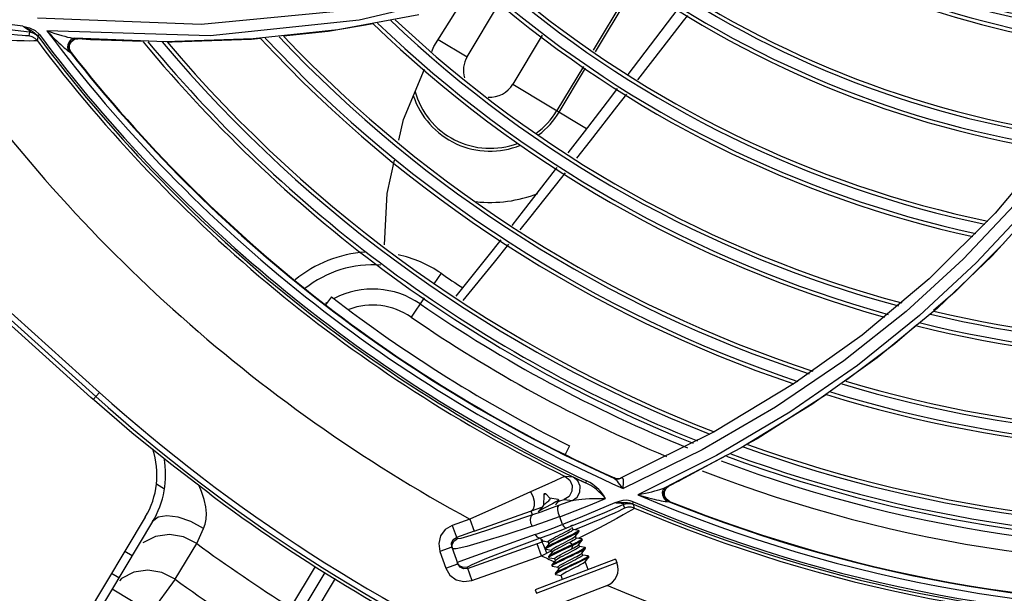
# Model space of a CAD drawing. Extents: x 40.7 to 137.4, y -250.8 to -221.5.
# Tile 183 of 256: x 71.3712 to 71.5038, y -247.38 to -247.3026. Entities that reach past the tile are written whole.
import ezdxf

# ---------------------------------------------------------------- set-up
doc = ezdxf.new("R2010")
doc.units = 0
doc.header["$MEASUREMENT"] = 0
doc.layers.get('0').update_dxf_attribs({"linetype": 'CONTINUOUS'})

msp = doc.modelspace()

# ---------------------------------------------------------------- linework, layer by layer
at = {"color": 155}
for p, q in [((71.45407791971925, -247.2973112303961), (71.44840317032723, -247.3067555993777)), ((71.44871230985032, -247.3069846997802), (71.45439620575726, -247.2975251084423)), ((71.43145359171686, -247.3076357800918), (71.43581393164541, -247.300378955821)), ((71.45981960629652, -247.3011694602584), (71.4530930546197, -247.3100089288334)), ((71.42494460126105, -247.3019578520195), (71.41403152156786, -247.303985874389)), ((71.36979213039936, -247.3039689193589), (71.37250417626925, -247.3042754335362)), ((71.3716263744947, -247.3035004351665), (71.37249762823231, -247.3037143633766)), ((71.37250602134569, -247.3042755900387), (71.37239691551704, -247.3048065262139)), ((71.39681376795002, -247.304791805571), (71.37485677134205, -247.3041366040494)), ((71.3735707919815, -247.3054783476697), (71.37368039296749, -247.3049491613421)), ((71.3738388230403, -247.3046513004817), (71.37360227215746, -247.3048281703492)), ((71.37792218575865, -247.3054962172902), (71.37809196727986, -247.305310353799)), ((71.37805492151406, -247.3055703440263), (71.37848682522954, -247.3052620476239)), ((71.37814361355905, -247.3055775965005), (71.37857450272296, -247.3052693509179)), ((71.37828092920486, -247.3051070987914), (71.37856020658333, -247.3051445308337)), ((71.37848682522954, -247.3052620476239), (71.37901246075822, -247.3051785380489)), ((71.39079209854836, -247.3056334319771), (71.37856016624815, -247.3051440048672)), ((71.37856022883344, -247.3051444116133), (71.37881071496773, -247.3051635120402)), ((71.37857450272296, -247.3052693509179), (71.379015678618, -247.3051987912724)), ((71.37881071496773, -247.3051635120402), (71.3795883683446, -247.3052202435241)), ((71.3795883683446, -247.3052202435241), (71.38014560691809, -247.3052587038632)), ((71.38014560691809, -247.3052587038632), (71.38071522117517, -247.3052961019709)), ((71.38071520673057, -247.3052960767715), (71.38779184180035, -247.3055133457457)), ((71.39103598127, -247.3056129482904), (71.39172094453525, -247.3056339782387)), ((71.42756001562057, -247.3052962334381), (71.43145361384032, -247.3076357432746)), ((71.44156157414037, -247.3047332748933), (71.43759890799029, -247.3113282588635)), ((71.37774469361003, -247.306868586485), (71.37766245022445, -247.3063982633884)), ((71.3777445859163, -247.3068685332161), (71.37801392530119, -247.3070505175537)), ((71.37801383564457, -247.3070504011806), (71.3777905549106, -247.306567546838)), ((71.37810348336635, -247.3070574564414), (71.37787965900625, -247.3065735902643)), ((71.37801383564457, -247.3070504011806), (71.37810342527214, -247.3070573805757)), ((71.4578045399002, -247.3063441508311), (71.45439537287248, -247.310744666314)), ((71.4470980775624, -247.3089276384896), (71.44351849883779, -247.3148850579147)), ((71.4438467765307, -247.3150823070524), (71.44740511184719, -247.3091602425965)), ((71.43759893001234, -247.3113282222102), (71.44753643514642, -247.3172992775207)), ((71.51007496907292, -247.3197061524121), (71.5025395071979, -247.3287133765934)), ((71.50691344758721, -247.3279914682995), (71.50001686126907, -247.3354096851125)), ((71.5025395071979, -247.3287133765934), (71.49369061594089, -247.3375504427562)), ((71.50001686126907, -247.3354096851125), (71.49238651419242, -247.3425074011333)), ((71.42794818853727, -247.3368208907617), (71.42696792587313, -247.3382425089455)), ((71.49369061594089, -247.3375504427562), (71.48466343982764, -247.3451353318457)), ((71.41318661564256, -247.3399981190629), (71.4123736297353, -247.3410594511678)), ((71.42566105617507, -247.3401383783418), (71.42388435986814, -247.3427143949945)), ((71.49477211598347, -247.3415050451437), (71.48668135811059, -247.348203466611)), ((71.49238651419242, -247.3425074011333), (71.48401428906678, -247.34923730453)), ((71.48466343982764, -247.3451353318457), (71.47549605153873, -247.351687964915)), ((71.48668135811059, -247.348203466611), (71.47787211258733, -247.3545065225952)), ((71.47549605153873, -247.351687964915), (71.4646968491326, -247.3582039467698)), ((71.47787211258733, -247.3545065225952), (71.46835522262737, -247.3603543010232)), ((71.4646968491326, -247.3582039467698), (71.45210576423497, -247.3644409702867)), ((71.44522847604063, -247.3600562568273), (71.44462900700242, -247.3612512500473)), ((71.46308476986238, -247.3606127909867), (71.45247800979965, -247.3658189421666)), ((71.46503181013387, -247.3613778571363), (71.45444366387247, -247.3666719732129)), ((71.46835522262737, -247.3603543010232), (71.45815126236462, -247.3656847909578)), ((71.46632145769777, -247.3613739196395), (71.46009276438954, -247.364739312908)), ((71.44572744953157, -247.3643049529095), (71.44464955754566, -247.3641978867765)), ((71.44631525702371, -247.3645607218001), (71.44737813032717, -247.3650469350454)), ((71.44750403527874, -247.3647797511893), (71.44737813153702, -247.3650469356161)), ((71.45128377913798, -247.3644048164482), (71.4512083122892, -247.3644380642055)), ((71.45181031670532, -247.3645250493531), (71.45210583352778, -247.3644409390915)), ((71.45188594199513, -247.3644915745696), (71.45210259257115, -247.3644298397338)), ((71.45193550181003, -247.3645352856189), (71.45225217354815, -247.3644063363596)), ((71.4585593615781, -247.3654889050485), (71.45907896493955, -247.3652370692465)), ((71.45907896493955, -247.3652370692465), (71.45958077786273, -247.3649917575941)), ((71.45958077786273, -247.3649917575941), (71.4600927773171, -247.364739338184)), ((71.44175658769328, -247.3666659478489), (71.44171735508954, -247.3680948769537)), ((71.44204295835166, -247.3665564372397), (71.44175658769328, -247.3666659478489)), ((71.44191069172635, -247.3665263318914), (71.441835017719, -247.3665552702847)), ((71.44204295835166, -247.3665564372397), (71.44264132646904, -247.3671885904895)), ((71.45792601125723, -247.3663069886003), (71.45814590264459, -247.3658240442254)), ((71.45794381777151, -247.3668357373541), (71.45792601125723, -247.3663069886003)), ((71.45800647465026, -247.3662687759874), (71.45822610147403, -247.3657857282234)), ((71.4581137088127, -247.3657085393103), (71.45814452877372, -247.3656885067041)), ((71.45815053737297, -247.365685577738), (71.45814452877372, -247.3656885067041)), ((71.45814590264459, -247.3658240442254), (71.4585593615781, -247.3654889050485)), ((71.45815082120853, -247.3656853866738), (71.45855936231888, -247.3654889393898)), ((71.45822610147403, -247.3657857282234), (71.45857224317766, -247.3655048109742)), ((71.44263736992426, -247.3671624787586), (71.44259169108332, -247.3671211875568)), ((71.44260134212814, -247.3671463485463), (71.44259170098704, -247.3671211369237)), ((71.44369199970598, -247.3673051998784), (71.44259170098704, -247.3671211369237)), ((71.44264241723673, -247.3671730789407), (71.44263736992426, -247.3671624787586)), ((71.44264132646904, -247.3671885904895), (71.44264351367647, -247.3671920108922)), ((71.44264510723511, -247.3672195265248), (71.44264241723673, -247.3671730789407)), ((71.44378768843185, -247.3674475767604), (71.44374408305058, -247.3673335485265)), ((71.44451680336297, -247.3673258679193), (71.44561145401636, -247.3674335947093)), ((71.44996952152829, -247.3690515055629), (71.4524714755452, -247.367960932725)), ((71.45190411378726, -247.367553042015), (71.45134445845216, -247.3677411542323)), ((71.45247314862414, -247.3679601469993), (71.45264412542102, -247.3684745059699)), ((71.45381519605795, -247.3676192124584), (71.45369876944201, -247.3678905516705)), ((71.45399664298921, -247.3684693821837), (71.45382696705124, -247.3679562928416)), ((71.45792248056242, -247.3670725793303), (71.45787295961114, -247.3669607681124)), ((71.45797935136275, -247.3671752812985), (71.45792248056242, -247.3670725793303)), ((71.45809120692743, -247.367561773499), (71.45830634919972, -247.3675864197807)), ((71.45815318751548, -247.3674322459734), (71.45830636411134, -247.3675863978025)), ((71.45871162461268, -247.3675705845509), (71.45827655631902, -247.3672642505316)), ((71.45830634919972, -247.3675864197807), (71.45863059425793, -247.3676093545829)), ((71.45863045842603, -247.3676092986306), (71.45871153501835, -247.3675705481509)), ((71.44024202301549, -247.3693919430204), (71.44005316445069, -247.3688628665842)), ((71.4317977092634, -247.3699551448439), (71.42942836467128, -247.3708008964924)), ((71.431797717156, -247.3699551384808), (71.43237221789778, -247.3715645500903)), ((71.44427929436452, -247.3706964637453), (71.4439197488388, -247.3696269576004)), ((71.44664899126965, -247.369746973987), (71.44427929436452, -247.3706964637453)), ((71.42942848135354, -247.3708008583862), (71.43007802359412, -247.3726205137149)), ((71.43237221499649, -247.3715645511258), (71.43000297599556, -247.3724102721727)), ((71.44570067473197, -247.3713809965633), (71.4455889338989, -247.3710887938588)), ((71.44644696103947, -247.3714888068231), (71.44570314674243, -247.3713661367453)), ((71.44693434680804, -247.370985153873), (71.44589147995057, -247.3713974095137)), ((71.4460093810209, -247.372272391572), (71.44650841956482, -247.3716510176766)), ((71.44774921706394, -247.3718772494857), (71.44639528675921, -247.3725488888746)), ((71.44644705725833, -247.3714888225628), (71.44647659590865, -247.3715048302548)), ((71.4465200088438, -247.3716188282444), (71.44647640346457, -247.3715048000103)), ((71.4465200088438, -247.3716188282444), (71.44650841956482, -247.3716510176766)), ((71.42956125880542, -247.372715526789), (71.43000297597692, -247.372410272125)), ((71.43150393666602, -247.3766151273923), (71.4415413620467, -247.3730319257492)), ((71.44144637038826, -247.3748805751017), (71.44087187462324, -247.373271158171)), ((71.4415413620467, -247.3730319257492), (71.4413431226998, -247.3724765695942)), ((71.4415493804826, -247.3727081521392), (71.44153795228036, -247.3727399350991)), ((71.44153812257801, -247.3727397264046), (71.44158172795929, -247.3728537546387)), ((71.44186876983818, -247.3729121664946), (71.44154130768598, -247.3730317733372)), ((71.44161184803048, -247.3728700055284), (71.44235516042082, -247.3729926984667)), ((71.4424845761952, -247.3732271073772), (71.4419853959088, -247.3738484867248)), ((71.44246311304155, -247.3732538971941), (71.44235760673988, -247.3729779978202)), ((71.44493453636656, -247.3723561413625), (71.44370646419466, -247.3729387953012)), ((71.44497852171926, -247.3724697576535), (71.4437581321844, -247.373048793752)), ((71.4449274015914, -247.373258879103), (71.44403531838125, -247.3737136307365)), ((71.44521125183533, -247.3731123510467), (71.4449274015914, -247.373258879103)), ((71.44561706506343, -247.3733780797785), (71.44521128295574, -247.3731124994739)), ((71.44561706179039, -247.3733780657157), (71.4452239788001, -247.3735661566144)), ((71.44566045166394, -247.3734919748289), (71.44561684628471, -247.3733779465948)), ((71.4461367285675, -247.3725212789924), (71.44603115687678, -247.3722452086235)), ((71.4468830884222, -247.3726291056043), (71.44613919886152, -247.3725064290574)), ((71.4464454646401, -247.37341263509), (71.44694451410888, -247.3727912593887)), ((71.44657278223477, -247.373661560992), (71.44646721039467, -247.3733854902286)), ((71.44688309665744, -247.3726291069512), (71.44691272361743, -247.3726451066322)), ((71.44695609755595, -247.3727590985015), (71.44691249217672, -247.3726450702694)), ((71.42937476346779, -247.3737370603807), (71.4277651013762, -247.3743116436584)), ((71.42776514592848, -247.3743117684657), (71.42856785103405, -247.376560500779)), ((71.4293747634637, -247.3737370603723), (71.43017755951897, -247.375986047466)), ((71.42998233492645, -247.3739503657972), (71.4294495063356, -247.373946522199)), ((71.44144637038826, -247.3748805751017), (71.4421555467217, -247.3745578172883)), ((71.44215554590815, -247.3745578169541), (71.44194188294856, -247.3739766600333)), ((71.44197414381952, -247.3738800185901), (71.4420177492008, -247.3739940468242)), ((71.44204784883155, -247.3740102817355), (71.44279121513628, -247.3741329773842)), ((71.44282883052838, -247.3742454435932), (71.4421555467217, -247.3745578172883)), ((71.44292105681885, -247.3743668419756), (71.44242197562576, -247.3749882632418)), ((71.44289916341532, -247.3743941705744), (71.44279366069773, -247.3741182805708)), ((71.4452239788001, -247.3735661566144), (71.4439957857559, -247.3741488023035)), ((71.44526675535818, -247.3736805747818), (71.44403753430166, -247.3742637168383)), ((71.44436029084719, -247.3745613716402), (71.4452519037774, -247.3741068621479)), ((71.4452519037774, -247.3741068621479), (71.44553556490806, -247.3739604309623)), ((71.44566045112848, -247.3734919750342), (71.44526675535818, -247.3736805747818)), ((71.44553547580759, -247.3739603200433), (71.44566050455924, -247.3734917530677)), ((71.44731839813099, -247.3737693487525), (71.44657525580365, -247.3736466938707)), ((71.44688132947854, -247.3745532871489), (71.44738036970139, -247.3739318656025)), ((71.44700883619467, -247.374801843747), (71.44690329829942, -247.374525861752)), ((71.44739194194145, -247.3738996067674), (71.44734833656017, -247.3737855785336)), ((71.44739194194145, -247.3738996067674), (71.44738036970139, -247.3739318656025)), ((71.42856789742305, -247.3765606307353), (71.43017755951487, -247.3759860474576)), ((71.43040588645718, -247.3762278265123), (71.43010861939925, -247.3757929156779)), ((71.43058481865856, -247.3756235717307), (71.43010862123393, -247.3757929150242)), ((71.43048322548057, -247.3764284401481), (71.43017755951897, -247.375986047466)), ((71.43193689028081, -247.3751382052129), (71.43058481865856, -247.3756235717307)), ((71.43207829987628, -247.3782245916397), (71.44144637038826, -247.3748805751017)), ((71.45144478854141, -247.3753364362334), (71.44061210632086, -247.3794789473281)), ((71.44079312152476, -247.3799521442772), (71.45162575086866, -247.3758096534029)), ((71.44242190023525, -247.3749883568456), (71.44241022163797, -247.3750206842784)), ((71.44241049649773, -247.3750203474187), (71.44245410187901, -247.3751343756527)), ((71.44245410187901, -247.3751343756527), (71.44248423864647, -247.3751506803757)), ((71.44248423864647, -247.3751506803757), (71.44322725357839, -247.3752733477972)), ((71.44335707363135, -247.3755071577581), (71.44285799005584, -247.3761285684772)), ((71.4433352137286, -247.3755344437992), (71.44322971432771, -247.3752585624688)), ((71.44625691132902, -247.3759048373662), (71.44502703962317, -247.3764883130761)), ((71.44775450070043, -247.3749096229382), (71.44701131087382, -247.3747869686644)), ((71.44731738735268, -247.3756935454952), (71.44781642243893, -247.3750721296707)), ((71.44775312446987, -247.376748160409), (71.44733934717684, -247.3756661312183)), ((71.44775459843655, -247.3749096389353), (71.44778480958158, -247.3749258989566)), ((71.44782800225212, -247.3750398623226), (71.44778439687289, -247.3749258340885)), ((71.44782800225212, -247.3750398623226), (71.44781642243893, -247.3750721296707)), ((71.45144478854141, -247.3753364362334), (71.45162575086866, -247.3758096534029)), ((71.4314347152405, -247.3764212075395), (71.43207843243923, -247.3782245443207)), ((71.4428579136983, -247.3761286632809), (71.4428462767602, -247.3761609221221)), ((71.44284652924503, -247.3761606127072), (71.44289013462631, -247.3762746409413)), ((71.44292028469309, -247.3762909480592), (71.44366330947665, -247.3764136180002)), ((71.44328256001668, -247.3773008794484), (71.44332616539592, -247.3774149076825)), ((71.4437930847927, -247.3766474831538), (71.44329400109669, -247.3772688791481)), ((71.44377126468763, -247.3766747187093), (71.44366576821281, -247.3763988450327)), ((71.44332616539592, -247.3774149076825), (71.4433563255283, -247.3774312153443)), ((71.4433563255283, -247.3774312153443), (71.44409936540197, -247.3775538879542)), ((71.4443037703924, -247.3780672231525), (71.4441018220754, -247.3775391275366)), ((71.44061210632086, -247.3794789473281), (71.4407930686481, -247.3799521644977)), ((71.45021729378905, -247.3789623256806), (71.44394574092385, -247.3813606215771))]:
    msp.add_line(p, q, dxfattribs=at)
at = {"color": 6, "linetype": 'Continuous'}
for p, q in [((71.33786872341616, -247.3132107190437), (71.38191952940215, -247.3528657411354)), ((71.38142948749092, -247.3534101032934), (71.34115686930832, -247.3171561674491)), ((71.35062636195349, -247.3264092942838), (71.38078260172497, -247.3535561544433)), ((71.3810680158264, -247.3538116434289), (71.3819194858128, -247.3528657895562)), ((71.3812440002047, -247.3539682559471), (71.38078260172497, -247.3535561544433)), ((71.39068236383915, -247.3659046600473), (71.38960052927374, -247.3652546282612)), ((71.39677394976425, -247.3665576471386), (71.39742966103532, -247.3670438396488)), ((71.38809369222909, -247.3696923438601), (71.37188585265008, -247.3966667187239)), ((71.38908782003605, -247.3702896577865), (71.37287997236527, -247.3972640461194)), ((71.39501738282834, -247.3732435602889), (71.39557346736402, -247.3720393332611)), ((71.39557346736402, -247.3720393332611), (71.39595609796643, -247.3712059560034)), ((71.39211707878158, -247.3780480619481), (71.39501740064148, -247.3732435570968)), ((71.38632206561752, -247.3748926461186), (71.38532794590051, -247.3742953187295)), ((71.38452390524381, -247.3778852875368), (71.38352978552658, -247.3772879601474)), ((71.41095738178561, -247.3763160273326), (71.40764850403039, -247.3818559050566)), ((71.40854179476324, -247.3833982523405), (71.4123088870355, -247.3771673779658)), ((71.38489138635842, -247.3779648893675), (71.38462208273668, -247.3782657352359)), ((71.39211708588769, -247.3780480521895), (71.3888603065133, -247.3825199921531)), ((71.4136823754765, -247.377961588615), (71.40945922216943, -247.384943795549)), ((71.3888603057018, -247.38251999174), (71.38362809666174, -247.379376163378))]:
    msp.add_line(p, q, dxfattribs=at)
at = {"color": 155}
for points in [[(71.4850970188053, -247.2695902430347), (71.47091511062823, -247.2810803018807), (71.45401273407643, -247.2909364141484), (71.43505458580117, -247.2983849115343), (71.41691916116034, -247.3027113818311), (71.39681376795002, -247.304791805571)], [(71.37356989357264, -247.302403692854), (71.39563688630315, -247.3032387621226), (71.4158008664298, -247.3012857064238), (71.43393301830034, -247.2970641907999)], [(71.42667269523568, -247.306929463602), (71.42694708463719, -247.3062691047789), (71.43056727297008, -247.3005229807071)], [(71.3716263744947, -247.3035004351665), (71.36908644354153, -247.3032079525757), (71.36655131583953, -247.3028788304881)], [(71.46113039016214, -247.3020502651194), (71.46055492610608, -247.3027954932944), (71.4578045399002, -247.3063441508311)], [(71.3715229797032, -247.3047588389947), (71.37087945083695, -247.3046992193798), (71.37004250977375, -247.3046121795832), (71.36899339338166, -247.3044921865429), (71.36771115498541, -247.3043320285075), (71.36619677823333, -247.3041259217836), (71.3644657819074, -247.3038693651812)], [(71.37162607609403, -247.3035036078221), (71.37214630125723, -247.3037761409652), (71.37267132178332, -247.3040678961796)], [(71.37162608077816, -247.3035036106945), (71.37179975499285, -247.3036101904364), (71.3719589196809, -247.3037109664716), (71.37210423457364, -247.3038064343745), (71.37223501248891, -247.3038963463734), (71.37235056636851, -247.3039806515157), (71.37244851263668, -247.3040582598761), (71.3725239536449, -247.3041260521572), (71.37257463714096, -247.3041824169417), (71.37259917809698, -247.3042268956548), (71.37259525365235, -247.304258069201), (71.37256165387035, -247.3042742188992), (71.37250416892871, -247.304275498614)], [(71.37249762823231, -247.3037143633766), (71.3732443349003, -247.3040718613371), (71.37383901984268, -247.3046487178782)], [(71.37250602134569, -247.3042755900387), (71.37295099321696, -247.3043883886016), (71.37335249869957, -247.3046175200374), (71.37368039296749, -247.3049491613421)], [(71.37267132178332, -247.3040678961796), (71.37316778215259, -247.304388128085), (71.3736022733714, -247.3048281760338)], [(71.37483772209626, -247.3041189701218), (71.37522436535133, -247.3045266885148), (71.37556684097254, -247.3048779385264), (71.3758857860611, -247.3051972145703), (71.3761828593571, -247.3054883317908), (71.37645942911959, -247.3057535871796), (71.376715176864, -247.3059934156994), (71.37695124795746, -247.3062094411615), (71.37717179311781, -247.3064056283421), (71.37737917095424, -247.3065835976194), (71.37757260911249, -247.306741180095), (71.3777445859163, -247.3068685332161)], [(71.37485658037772, -247.3041391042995), (71.37540785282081, -247.3043271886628), (71.37591942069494, -247.3044926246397), (71.37639451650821, -247.3046377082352), (71.37683477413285, -247.3047643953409), (71.37724081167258, -247.3048737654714), (71.37761657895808, -247.3049675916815), (71.3779635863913, -247.3050458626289), (71.37828092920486, -247.3051070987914)], [(71.41403152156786, -247.303985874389), (71.40263318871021, -247.3052296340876), (71.39079209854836, -247.3056334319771)], [(71.4067326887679, -247.3047963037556), (71.41273660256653, -247.3041716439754), (71.41877205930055, -247.3031266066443)], [(71.3735708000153, -247.305478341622), (71.37341746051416, -247.3054943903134), (71.37307109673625, -247.3055044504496), (71.37252310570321, -247.3055086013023), (71.37176503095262, -247.3055029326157), (71.37078887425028, -247.3054844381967), (71.36958352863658, -247.3054494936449), (71.36813844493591, -247.3053916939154), (71.3664564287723, -247.3053059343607), (71.36455693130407, -247.3051859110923), (71.3624792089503, -247.305027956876), (71.36027188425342, -247.3048305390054)], [(71.37239691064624, -247.3048065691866), (71.3722696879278, -247.3048096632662), (71.37198251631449, -247.3047945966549), (71.3715229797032, -247.3047588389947)], [(71.3735707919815, -247.3054783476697), (71.37324967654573, -247.305152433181), (71.37284914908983, -247.3049217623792), (71.37239691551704, -247.3048065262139)], [(71.37360226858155, -247.3048281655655), (71.37364599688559, -247.3048918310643), (71.37367224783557, -247.3049324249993), (71.37368040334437, -247.3049491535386)], [(71.37766245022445, -247.3063982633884), (71.37772582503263, -247.3059117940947), (71.37792218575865, -247.3054962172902)], [(71.3777905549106, -247.306567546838), (71.37780596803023, -247.3060371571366), (71.37805492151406, -247.3055703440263)], [(71.37787965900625, -247.3065735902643), (71.37789507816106, -247.3060441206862), (71.37814361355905, -247.3055775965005)], [(71.37822407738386, -247.3052280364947), (71.37817718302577, -247.3052524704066), (71.37812839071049, -247.3052813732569), (71.37807373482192, -247.305318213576)], [(71.37809196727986, -247.305310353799), (71.3782182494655, -247.3052232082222), (71.37856022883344, -247.3051444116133)], [(71.39172094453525, -247.3056339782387), (71.40240834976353, -247.3052462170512), (71.40361684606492, -247.3051204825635)], [(71.42224554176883, -247.3188922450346), (71.42286007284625, -247.3161051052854), (71.42568783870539, -247.3092996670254)], [(71.4516343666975, -247.3119260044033), (71.45074033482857, -247.3131009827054), (71.44718730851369, -247.3177567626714), (71.44502066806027, -247.3205828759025)], [(71.45290777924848, -247.3126631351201), (71.4515638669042, -247.3143963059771), (71.4480160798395, -247.3189553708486), (71.4461794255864, -247.3213036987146)], [(71.51134958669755, -247.3199635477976), (71.50517017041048, -247.3275726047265), (71.49825043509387, -247.3349225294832), (71.49058234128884, -247.3419600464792), (71.48216117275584, -247.3486269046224), (71.47298929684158, -247.3548632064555), (71.46308476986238, -247.3606127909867)], [(71.42029336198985, -247.3330011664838), (71.4206614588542, -247.3260766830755), (71.42165448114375, -247.3215729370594)], [(71.44351424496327, -247.3225478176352), (71.44329638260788, -247.3228319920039), (71.43900936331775, -247.3283876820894), (71.43747343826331, -247.3303537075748)], [(71.44464923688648, -247.3232601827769), (71.44413832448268, -247.3239134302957), (71.43986038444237, -247.3293445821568), (71.43855567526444, -247.3309797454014)], [(71.50880129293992, -247.3271352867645), (71.50214364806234, -247.3344657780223), (71.49477211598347, -247.3415050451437)], [(71.43596218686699, -247.3322881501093), (71.43422504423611, -247.334511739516), (71.42992004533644, -247.3399056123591)], [(71.43701811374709, -247.3329067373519), (71.43509433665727, -247.3353177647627), (71.43087463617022, -247.3404933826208)], [(71.50377581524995, -247.3327116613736), (71.49717853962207, -247.3393164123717), (71.4942496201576, -247.341847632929)], [(71.49195963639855, -247.3438266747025), (71.48904409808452, -247.3463463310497), (71.48237964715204, -247.3513062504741)], [(71.48401428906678, -247.34923730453), (71.47489500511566, -247.3555472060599), (71.46503181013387, -247.3613778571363)], [(71.47985296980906, -247.3531553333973), (71.47049016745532, -247.3591215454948), (71.46917710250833, -247.3598310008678)], [(71.44464952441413, -247.3641976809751), (71.44425087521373, -247.364356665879), (71.44328642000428, -247.3647860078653), (71.44192257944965, -247.3654035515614), (71.43997566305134, -247.3662775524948)], [(71.44464955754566, -247.3641978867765), (71.4452537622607, -247.3646935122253), (71.44557463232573, -247.3654092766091), (71.44554261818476, -247.3661923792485), (71.4451631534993, -247.3668808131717), (71.44451680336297, -247.3673258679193)], [(71.44561145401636, -247.3674335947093), (71.44625598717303, -247.36698469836), (71.44663149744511, -247.3662955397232), (71.44666033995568, -247.3655147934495), (71.44633670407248, -247.364799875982), (71.44572744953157, -247.3643049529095)], [(71.44572702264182, -247.3643045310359), (71.44580509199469, -247.3643337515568), (71.4459981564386, -247.3644178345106), (71.44631525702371, -247.3645607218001)], [(71.45006643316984, -247.3671693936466), (71.44989001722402, -247.3669605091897), (71.44978691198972, -247.3668441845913), (71.44967173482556, -247.3667199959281), (71.44954325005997, -247.3665878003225), (71.4493996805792, -247.3664472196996), (71.44923881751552, -247.3662979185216), (71.44905827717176, -247.3661397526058), (71.44885554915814, -247.36597292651), (71.44862808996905, -247.3657982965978), (71.4483731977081, -247.3656173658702), (71.4480847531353, -247.3654302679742), (71.44775375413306, -247.3652376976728), (71.44737813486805, -247.3650469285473)], [(71.45009057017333, -247.3671814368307), (71.44999769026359, -247.3670320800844), (71.44991220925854, -247.3668764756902), (71.44980896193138, -247.3667108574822), (71.44968566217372, -247.3665343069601), (71.4495395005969, -247.3663463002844), (71.44936718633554, -247.3661467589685), (71.44916504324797, -247.3659363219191), (71.44892875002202, -247.3657159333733), (71.44865261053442, -247.3654869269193), (71.44833033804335, -247.3652520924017), (71.44795515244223, -247.3650163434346), (71.44753586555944, -247.3647960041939)], [(71.4512083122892, -247.3644380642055), (71.45150318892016, -247.3645240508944), (71.45181031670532, -247.3645250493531)], [(71.45120831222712, -247.3644380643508), (71.45121497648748, -247.3644429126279), (71.45123719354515, -247.3644547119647), (71.45127263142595, -247.364472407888)], [(71.451272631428, -247.3644724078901), (71.45138221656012, -247.3645480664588), (71.45149348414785, -247.3646683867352), (71.451628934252, -247.3648393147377), (71.45179012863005, -247.3650468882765)], [(71.45127263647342, -247.364472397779), (71.45159779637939, -247.3645580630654), (71.45193550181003, -247.3645352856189)], [(71.45128377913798, -247.3644048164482), (71.45157874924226, -247.3644906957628), (71.45188594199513, -247.3644915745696)], [(71.45179012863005, -247.3650468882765), (71.45197941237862, -247.3652814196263), (71.45220111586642, -247.3655379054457), (71.45245984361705, -247.3658098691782)], [(71.45225260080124, -247.3644073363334), (71.4521935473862, -247.3644168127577), (71.45214407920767, -247.3644278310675), (71.45210571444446, -247.364440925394)], [(71.45245978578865, -247.3658098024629), (71.45247501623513, -247.3655295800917), (71.45248582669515, -247.3652616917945), (71.45250078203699, -247.3650204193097), (71.45250529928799, -247.3648162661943), (71.45249479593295, -247.3646561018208), (71.45246918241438, -247.3645372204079), (71.45242278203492, -247.3644577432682), (71.45235353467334, -247.3644122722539), (71.45225260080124, -247.3644073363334)], [(71.43997566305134, -247.3662775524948), (71.43751937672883, -247.3673750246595), (71.43471579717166, -247.3686360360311), (71.4317977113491, -247.3699551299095)], [(71.4399757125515, -247.3662774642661), (71.4402771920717, -247.3668736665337), (71.44045004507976, -247.3675280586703), (71.44046833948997, -247.3681379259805), (71.44032919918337, -247.3686079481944), (71.4400531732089, -247.3688628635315)], [(71.45443356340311, -247.3666669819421), (71.45496995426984, -247.3665625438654), (71.45546386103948, -247.3664578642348), (71.4559186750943, -247.3663540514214), (71.45633708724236, -247.3662519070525), (71.4567198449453, -247.3661525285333), (71.45706860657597, -247.3660557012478), (71.4573863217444, -247.3659614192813), (71.45767493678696, -247.3658686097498), (71.45793237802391, -247.3657769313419), (71.45815053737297, -247.365685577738)], [(71.45443356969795, -247.366666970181), (71.45494315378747, -247.3668162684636), (71.45541349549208, -247.3669482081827), (71.45584825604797, -247.3670650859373), (71.45625075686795, -247.3671687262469), (71.45662339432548, -247.3672604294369), (71.45696607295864, -247.3673406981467), (71.45728025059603, -247.3674102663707), (71.45757136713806, -247.3674704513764), (71.45784228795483, -247.3675214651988), (71.45809120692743, -247.367561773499)], [(71.45787295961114, -247.3669607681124), (71.45783147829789, -247.3668404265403), (71.45779942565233, -247.366713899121), (71.45777829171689, -247.3665854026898), (71.45776881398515, -247.3664557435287), (71.4577729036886, -247.3663189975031), (71.45779695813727, -247.3661700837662)], [(71.45779695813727, -247.3661700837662), (71.45786032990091, -247.3659967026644), (71.45787532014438, -247.3659694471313), (71.45796459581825, -247.3658471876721), (71.45807279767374, -247.3657404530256), (71.4581137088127, -247.3657085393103)], [(71.45827655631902, -247.3672642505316), (71.45802452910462, -247.3667974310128), (71.45800647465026, -247.3662687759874)], [(71.44173953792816, -247.368066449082), (71.4415304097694, -247.3683344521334), (71.44127044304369, -247.3686615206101), (71.44100592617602, -247.3689914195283)], [(71.44173938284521, -247.3680666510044), (71.44181641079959, -247.3679830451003), (71.44192136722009, -247.3678894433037), (71.44204706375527, -247.3677876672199), (71.4421855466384, -247.367679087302), (71.4423218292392, -247.3675711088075), (71.44244625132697, -247.367466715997), (71.44254606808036, -247.3673714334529), (71.44261301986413, -247.3672898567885), (71.44264510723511, -247.3672195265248)], [(71.44374465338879, -247.3673336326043), (71.4437351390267, -247.367373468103), (71.44367128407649, -247.3674403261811), (71.4435513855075, -247.367528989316), (71.44338075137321, -247.3676364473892), (71.44316694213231, -247.3677605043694), (71.44292177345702, -247.3678963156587), (71.44265060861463, -247.3680418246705), (71.44208254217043, -247.3683428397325)], [(71.44334981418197, -247.3680456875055), (71.44346589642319, -247.3678919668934), (71.44362152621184, -247.3676898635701), (71.4437701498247, -247.367499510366)], [(71.44369199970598, -247.3673051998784), (71.4437421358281, -247.3673286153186), (71.44374465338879, -247.3673336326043)], [(71.44370185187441, -247.3675869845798), (71.4440794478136, -247.367458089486), (71.44436829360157, -247.3673650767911), (71.44451661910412, -247.3673257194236)], [(71.44561126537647, -247.3674334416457), (71.44499575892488, -247.3676691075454), (71.44437816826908, -247.3679028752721), (71.44375849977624, -247.3681347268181)], [(71.44377017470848, -247.3674994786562), (71.44377771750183, -247.3674890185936), (71.44378801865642, -247.3674471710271)], [(71.4439197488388, -247.3696269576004), (71.44598813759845, -247.3688393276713), (71.4480450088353, -247.3680239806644), (71.45009057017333, -247.3671814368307)], [(71.44561131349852, -247.3674336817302), (71.44582438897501, -247.3673780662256), (71.44611577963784, -247.3673296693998), (71.44647117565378, -247.3672868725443), (71.44688852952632, -247.3672490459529), (71.44737597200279, -247.3672155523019), (71.44794345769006, -247.3671877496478), (71.44858731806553, -247.3671677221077), (71.44930052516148, -247.3671592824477), (71.45006640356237, -247.3671693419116)], [(71.45134445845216, -247.3677411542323), (71.44900395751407, -247.3687616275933), (71.44664899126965, -247.369746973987)], [(71.45132502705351, -247.3677315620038), (71.45152894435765, -247.3677370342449), (71.45171738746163, -247.3677447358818), (71.4518912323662, -247.3677547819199), (71.45204968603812, -247.3677672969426), (71.45219203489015, -247.3677825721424), (71.452315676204, -247.3678008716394), (71.4524148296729, -247.3678219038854), (71.45248656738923, -247.3678454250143), (71.45252974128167, -247.3678716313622), (71.45254163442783, -247.3679005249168), (71.45252056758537, -247.367931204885), (71.45247150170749, -247.3679609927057)], [(71.45132508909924, -247.3677315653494), (71.45166160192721, -247.3677154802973), (71.45196293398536, -247.3677057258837), (71.45223416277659, -247.3677006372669), (71.45248929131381, -247.3676980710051), (71.45274860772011, -247.3676996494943), (71.45303121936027, -247.367717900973)], [(71.45382607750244, -247.3676245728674), (71.45339689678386, -247.3674797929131), (71.45292926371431, -247.3674115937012), (71.452427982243, -247.3674363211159), (71.45190411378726, -247.367553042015)], [(71.45247314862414, -247.3679601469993), (71.45291490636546, -247.3678353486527), (71.4533771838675, -247.3678330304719), (71.45382696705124, -247.3679562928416)], [(71.45303121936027, -247.367717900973), (71.45334950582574, -247.3677736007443), (71.45369732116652, -247.36788993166)], [(71.4536973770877, -247.3678899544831), (71.45376829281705, -247.3679237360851), (71.4538115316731, -247.3679458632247), (71.45382697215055, -247.3679562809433)], [(71.45863045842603, -247.3676092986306), (71.45819566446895, -247.3673027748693), (71.45794381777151, -247.3668357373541)], [(71.45818641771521, -247.367418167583), (71.45811453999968, -247.3673518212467), (71.45804349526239, -247.3672687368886), (71.45797935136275, -247.3671752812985)], [(71.44024202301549, -247.3693919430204), (71.43694037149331, -247.3705145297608), (71.43407261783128, -247.3714661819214), (71.43192221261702, -247.3721508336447), (71.43057423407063, -247.3725413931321), (71.43007802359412, -247.3726205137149)], [(71.43237221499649, -247.3715645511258), (71.4351826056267, -247.370566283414), (71.4378200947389, -247.3696389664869), (71.44151507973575, -247.3683537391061)], [(71.44024196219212, -247.369392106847), (71.44002051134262, -247.3696073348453), (71.43993213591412, -247.3700036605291), (71.43999219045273, -247.3704594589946), (71.4401806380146, -247.3708988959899)], [(71.44375849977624, -247.3681347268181), (71.44254990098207, -247.3685783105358), (71.44137611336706, -247.3689976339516), (71.44024199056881, -247.3693919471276)], [(71.44208254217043, -247.3683428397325), (71.44181105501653, -247.3684882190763), (71.44156214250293, -247.3686245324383), (71.44134941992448, -247.3687470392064), (71.4411779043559, -247.3688543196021), (71.44105815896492, -247.368941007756), (71.44100588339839, -247.3689914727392)], [(71.44375847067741, -247.368134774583), (71.44361261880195, -247.3683319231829), (71.44359060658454, -247.3687166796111), (71.44368987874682, -247.3691686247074), (71.44388608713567, -247.3696098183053)], [(71.44485676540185, -247.3711397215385), (71.44743114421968, -247.3701115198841), (71.44996952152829, -247.3690515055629)], [(71.45127630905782, -247.3691403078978), (71.45050797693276, -247.3694833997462), (71.44953941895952, -247.3699040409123), (71.44834888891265, -247.370406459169), (71.44693434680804, -247.370985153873)], [(71.45244510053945, -247.3693935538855), (71.45159047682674, -247.3698656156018), (71.45052914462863, -247.3704380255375), (71.44924876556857, -247.3711105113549), (71.44774921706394, -247.3718772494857)], [(71.45264414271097, -247.36847454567), (71.45253551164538, -247.368540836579), (71.45227928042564, -247.3686713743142), (71.4518634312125, -247.3688701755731), (71.45127630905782, -247.3691403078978)], [(71.45399664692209, -247.3684693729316), (71.45387187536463, -247.3685599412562), (71.45357694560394, -247.3687418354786), (71.45310444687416, -247.3690194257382), (71.45244510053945, -247.3693935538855)], [(71.45399664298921, -247.3684693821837), (71.45355559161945, -247.368347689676), (71.45309338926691, -247.3683481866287), (71.45264412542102, -247.3684745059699)], [(71.44018052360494, -247.3708993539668), (71.44138224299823, -247.3704942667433), (71.44261906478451, -247.3700639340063), (71.44388591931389, -247.3696099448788)], [(71.44058534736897, -247.372033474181), (71.44177245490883, -247.3716036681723), (71.44299431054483, -247.3711518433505), (71.44424576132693, -247.3706797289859)], [(71.44424588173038, -247.3706796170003), (71.44445309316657, -247.3709570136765), (71.44466673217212, -247.3711194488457), (71.44485669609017, -247.3711395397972)], [(71.42942836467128, -247.3708008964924), (71.42850225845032, -247.3713572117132), (71.4278697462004, -247.3722117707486), (71.42760905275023, -247.3732424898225), (71.42776514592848, -247.3743117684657)], [(71.44018052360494, -247.3708993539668), (71.43665866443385, -247.3720475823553), (71.43363462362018, -247.3729867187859), (71.43138904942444, -247.3736263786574), (71.42998233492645, -247.3739503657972)], [(71.44058534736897, -247.372033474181), (71.4371165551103, -247.3732777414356), (71.43193689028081, -247.3751382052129)], [(71.44058546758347, -247.3720332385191), (71.44083098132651, -247.3723224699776), (71.44109404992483, -247.3724742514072), (71.4413431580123, -247.3724765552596)], [(71.44134306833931, -247.372476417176), (71.44247486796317, -247.3720533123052), (71.44364772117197, -247.3716074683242), (71.44485676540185, -247.3711397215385)], [(71.44235760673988, -247.3729779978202), (71.44237730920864, -247.3729294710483), (71.442462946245, -247.372855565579), (71.44260882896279, -247.3727590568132), (71.44280933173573, -247.3726416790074), (71.44305811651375, -247.3725055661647), (71.44334581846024, -247.3723543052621), (71.443654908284, -247.372195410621), (71.44397434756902, -247.3720328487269), (71.4442960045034, -247.3718691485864), (71.44460740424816, -247.3717090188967), (71.44489116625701, -247.3715597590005), (71.44513562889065, -247.3714260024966), (71.44533553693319, -247.3713090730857), (71.44548393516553, -247.3712109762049)], [(71.44570067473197, -247.3713809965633), (71.44568094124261, -247.3714295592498), (71.4455947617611, -247.3715038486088), (71.4454474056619, -247.3716011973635), (71.445246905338, -247.37171846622), (71.4449995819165, -247.3718537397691), (71.44471225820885, -247.3720047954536), (71.44440196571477, -247.3721643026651), (71.44376482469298, -247.3724885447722)], [(71.44647659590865, -247.3715048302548), (71.44645636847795, -247.3715470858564), (71.44636071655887, -247.3716213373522), (71.44619074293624, -247.3717244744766), (71.44595313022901, -247.3718534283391), (71.44565710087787, -247.3720042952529), (71.44531431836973, -247.3721731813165), (71.44493453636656, -247.3723561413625)], [(71.44650841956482, -247.3716510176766), (71.4464956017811, -247.3716650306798), (71.44639626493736, -247.3717406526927), (71.4462247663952, -247.3718437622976), (71.44598661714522, -247.3719724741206), (71.44569237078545, -247.3721224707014), (71.44535258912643, -247.3722896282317), (71.44497852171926, -247.3724697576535)], [(71.44565153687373, -247.3707787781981), (71.44537652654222, -247.3709217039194), (71.44527045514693, -247.3709744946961)], [(71.4293747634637, -247.3737370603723), (71.429331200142, -247.3732011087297), (71.42956125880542, -247.372715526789)], [(71.42944952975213, -247.3739465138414), (71.42940938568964, -247.3733938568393), (71.42964041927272, -247.3729208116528), (71.43007802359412, -247.3726205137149)], [(71.4314347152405, -247.3764212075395), (71.43212851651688, -247.3760483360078), (71.43409838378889, -247.3752346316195), (71.43735995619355, -247.3739713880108), (71.4413431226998, -247.3724765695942)], [(71.44194188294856, -247.3739766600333), (71.44175403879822, -247.3734917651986), (71.44161162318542, -247.3731547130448), (71.4415413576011, -247.373031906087)], [(71.44158172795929, -247.3728537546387), (71.44158896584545, -247.3728622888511), (71.44161184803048, -247.3728700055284)], [(71.44370646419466, -247.3729387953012), (71.44331461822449, -247.3731260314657), (71.44295416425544, -247.3733015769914), (71.44263202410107, -247.3734627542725), (71.44236418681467, -247.3736031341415), (71.44216209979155, -247.3737185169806), (71.44203105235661, -247.3738062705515), (71.44198534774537, -247.3738485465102)], [(71.4437581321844, -247.373048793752), (71.44335923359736, -247.3732395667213), (71.44299183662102, -247.3734183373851), (71.44266932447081, -247.3735798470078), (71.44240338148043, -247.3737195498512), (71.44220297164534, -247.3738340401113), (71.4420731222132, -247.3739214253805), (71.44201835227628, -247.3739800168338), (71.4420177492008, -247.3739940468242)], [(71.44376482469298, -247.3724885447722), (71.4434535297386, -247.372648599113), (71.44316772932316, -247.372798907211), (71.44292277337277, -247.3729329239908), (71.44272239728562, -247.3730501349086), (71.44257416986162, -247.3731481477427), (71.44248456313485, -247.3732270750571)], [(71.44279366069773, -247.3741182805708), (71.44281300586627, -247.3740701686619), (71.44289873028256, -247.3739960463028), (71.44304683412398, -247.373898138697), (71.44324734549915, -247.3737808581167), (71.44349346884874, -247.3736462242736), (71.44378120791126, -247.3734949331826), (71.4440939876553, -247.3733341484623), (71.44441414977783, -247.3731712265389), (71.44473076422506, -247.3730100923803), (71.44504031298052, -247.3728509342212), (71.4453269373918, -247.3727001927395), (71.44557378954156, -247.3725650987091), (71.44577392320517, -247.3724479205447), (71.4459205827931, -247.3723508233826), (71.44600946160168, -247.3722725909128)], [(71.4461367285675, -247.3725212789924), (71.44611900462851, -247.3725674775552), (71.44604054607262, -247.372636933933), (71.44590415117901, -247.3727286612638), (71.44571568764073, -247.3728402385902), (71.44548175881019, -247.3729692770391), (71.44521125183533, -247.3731123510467)], [(71.44691272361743, -247.3726451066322), (71.44691312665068, -247.3726562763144), (71.44686465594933, -247.3727124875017), (71.44674147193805, -247.372796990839), (71.44654779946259, -247.3729088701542), (71.44628923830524, -247.3730454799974), (71.44597522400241, -247.37320316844), (71.44561706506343, -247.3733780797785)], [(71.44694451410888, -247.3727912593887), (71.4469085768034, -247.3728259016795), (71.44678722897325, -247.3729096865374), (71.44659620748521, -247.3730200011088), (71.44633907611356, -247.3731560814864), (71.44602376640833, -247.3733147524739), (71.44566045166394, -247.3734919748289)], [(71.44695609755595, -247.3727590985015), (71.44695636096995, -247.3727704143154), (71.44694451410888, -247.3727912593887)], [(71.44198534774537, -247.3738485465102), (71.44197523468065, -247.3738646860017), (71.44197402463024, -247.3738801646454)], [(71.4420177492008, -247.3739940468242), (71.4420411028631, -247.3740089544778), (71.44204784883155, -247.3740102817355)], [(71.4439957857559, -247.3741488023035), (71.44361291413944, -247.3743330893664), (71.44326500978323, -247.3745038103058), (71.44296389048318, -247.3746565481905), (71.44272088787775, -247.3747874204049), (71.44254445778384, -247.3748923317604), (71.4424393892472, -247.3749698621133), (71.44242190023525, -247.3749883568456)], [(71.44403753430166, -247.3742637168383), (71.44365586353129, -247.3744472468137), (71.44331011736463, -247.3746169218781), (71.44301114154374, -247.3747686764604), (71.44276890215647, -247.3748987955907), (71.44259080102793, -247.375004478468), (71.44248394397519, -247.3750829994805), (71.44245410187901, -247.3751343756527)], [(71.44403531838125, -247.3737136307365), (71.44375892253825, -247.3738570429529), (71.44350760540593, -247.3739910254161), (71.44329210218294, -247.3741111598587), (71.44311802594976, -247.3742156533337), (71.442992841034, -247.3743014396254), (71.44292104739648, -247.3743668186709)], [(71.44322971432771, -247.3752585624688), (71.4432455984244, -247.3752146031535), (71.44331735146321, -247.3751493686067), (71.44344271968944, -247.3750634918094), (71.44361696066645, -247.3749589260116), (71.44383257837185, -247.3748387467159), (71.44408393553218, -247.3747047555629), (71.44436029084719, -247.3745613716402)], [(71.44657278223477, -247.373661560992), (71.44655338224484, -247.3737097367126), (71.44646760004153, -247.3737838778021), (71.44631956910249, -247.3738817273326), (71.44611925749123, -247.3739988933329), (71.4458730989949, -247.3741335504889), (71.44558542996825, -247.3742848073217), (71.44527285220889, -247.3744454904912), (71.44495289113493, -247.3746083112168), (71.44463603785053, -247.3747695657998), (71.44432609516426, -247.3749289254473), (71.44403938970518, -247.3750797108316), (71.44379271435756, -247.3752147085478), (71.44359261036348, -247.3753318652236), (71.44344579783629, -247.3754290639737), (71.44335706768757, -247.3755071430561)], [(71.44553556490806, -247.3739604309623), (71.4458051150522, -247.3738178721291), (71.4460387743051, -247.3736890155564), (71.44622744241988, -247.3735773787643), (71.44636428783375, -247.3734854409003), (71.44644554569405, -247.3734128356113)], [(71.44734870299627, -247.3737856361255), (71.44734272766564, -247.3738103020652), (71.4472716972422, -247.3738748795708), (71.44712628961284, -247.3739683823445), (71.4469123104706, -247.3740878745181), (71.44663681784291, -247.3742307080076), (71.44630878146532, -247.3743940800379), (71.44593894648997, -247.3745732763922), (71.44554023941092, -247.3747634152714)], [(71.44738036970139, -247.3739318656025), (71.44730705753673, -247.3739948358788), (71.44715475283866, -247.3740910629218), (71.44693548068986, -247.3742125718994), (71.44665904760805, -247.3743555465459), (71.44633112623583, -247.3745182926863), (71.4459648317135, -247.3746956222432), (71.44557169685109, -247.3748832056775)], [(71.44560118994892, -247.3752915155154), (71.44591228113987, -247.3751315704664), (71.44619820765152, -247.3749812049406), (71.44644349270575, -247.3748470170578), (71.4466439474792, -247.3747297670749), (71.44679224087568, -247.3746317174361), (71.44688137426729, -247.3745533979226)], [(71.44731858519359, -247.3737693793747), (71.44733732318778, -247.3737747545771), (71.44734870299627, -247.3737856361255)], [(71.44554023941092, -247.3747634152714), (71.444708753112, -247.3751574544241), (71.4443061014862, -247.3753492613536), (71.44393253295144, -247.3755300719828), (71.44359971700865, -247.3756947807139), (71.44331597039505, -247.375840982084), (71.44309277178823, -247.3759643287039), (71.4429379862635, -247.3760610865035), (71.4428579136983, -247.3761286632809)], [(71.44557169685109, -247.3748832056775), (71.44475242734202, -247.3752713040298), (71.4443540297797, -247.3754611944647), (71.44397963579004, -247.3756421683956), (71.44364141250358, -247.3758096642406), (71.44335531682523, -247.3759572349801), (71.44313178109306, -247.3760808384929), (71.44297766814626, -247.3761778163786), (71.44289907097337, -247.3762458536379), (71.44289013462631, -247.3762746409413)], [(71.44621589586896, -247.375789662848), (71.44540098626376, -247.3761764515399), (71.44499099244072, -247.3763707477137), (71.44459852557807, -247.3765586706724), (71.44423700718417, -247.3767349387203), (71.44391997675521, -247.376893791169), (71.44365774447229, -247.3770320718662), (71.44346135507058, -247.3771448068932), (71.44333432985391, -247.3772308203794), (71.44329389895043, -247.3772690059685)], [(71.44366576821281, -247.3763988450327), (71.44368548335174, -247.3763503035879), (71.4437716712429, -247.3762760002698), (71.44391919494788, -247.3761785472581), (71.44411963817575, -247.3760613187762), (71.44436671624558, -247.3759261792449), (71.44465399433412, -247.3757751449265), (71.44496447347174, -247.3756155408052), (71.44560118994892, -247.3752915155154)], [(71.44700883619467, -247.374801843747), (71.44698916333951, -247.3748503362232), (71.44690369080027, -247.3749241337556), (71.44675792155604, -247.3750205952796), (71.44655746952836, -247.375137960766), (71.44630848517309, -247.3752741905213), (71.44602068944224, -247.375425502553), (71.44571153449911, -247.3755844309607), (71.44539151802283, -247.3757472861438), (71.44506971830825, -247.3759110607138), (71.44475846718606, -247.3760711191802), (71.44447515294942, -247.376220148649), (71.44423047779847, -247.3763540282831), (71.44403072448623, -247.3764708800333), (71.44388244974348, -247.3765689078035), (71.44379308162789, -247.3766474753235)], [(71.44539605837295, -247.3767581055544), (71.44603693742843, -247.3764319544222), (71.4463449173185, -247.3762736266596), (71.4466318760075, -247.3761227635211), (71.44688071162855, -247.3759866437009), (71.44708159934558, -247.375869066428), (71.44722784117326, -247.3757723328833), (71.44731743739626, -247.375693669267)], [(71.44778480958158, -247.3749258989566), (71.44775959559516, -247.3749728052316), (71.44766035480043, -247.3750478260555), (71.44748920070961, -247.3751509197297), (71.44724976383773, -247.3752801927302), (71.44694832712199, -247.3754336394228), (71.44659975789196, -247.3756051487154), (71.44621589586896, -247.375789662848)], [(71.44781642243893, -247.3750721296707), (71.44780178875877, -247.3750879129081), (71.44769971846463, -247.3751645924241), (71.44752501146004, -247.3752690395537), (71.44728441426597, -247.3753987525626), (71.4469879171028, -247.3755496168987), (71.44664156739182, -247.3757197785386), (71.44625691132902, -247.3759048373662)], [(71.42856785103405, -247.376560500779), (71.42912414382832, -247.377486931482), (71.42997859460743, -247.3781195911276), (71.43100926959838, -247.3783804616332), (71.43207829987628, -247.3782245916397)], [(71.4314347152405, -247.3764212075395), (71.43088662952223, -247.3764623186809), (71.43040588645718, -247.3762278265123)], [(71.43150393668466, -247.3766151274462), (71.43096876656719, -247.3766585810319), (71.43048322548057, -247.3764284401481)], [(71.44289013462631, -247.3762746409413), (71.44289858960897, -247.3762839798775), (71.44292028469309, -247.3762909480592)], [(71.44329389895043, -247.3772690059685), (71.4432823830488, -247.3772887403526), (71.44328233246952, -247.3773011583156)], [(71.44502703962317, -247.3764883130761), (71.44463672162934, -247.3766752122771), (71.44427840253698, -247.3768498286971), (71.44396011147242, -247.3770095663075), (71.44369742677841, -247.3771481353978), (71.44350016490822, -247.3772616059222), (71.44337463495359, -247.3773475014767), (71.4433258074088, -247.3774038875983), (71.44332616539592, -247.3774149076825)], [(71.4441018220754, -247.3775391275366), (71.44412089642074, -247.3774913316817), (71.44420562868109, -247.3774178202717), (71.44435296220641, -247.3773202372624), (71.44455245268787, -247.3772034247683), (71.4447981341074, -247.3770689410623), (71.44508335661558, -247.3769188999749), (71.44539605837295, -247.3767581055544)]]:
    msp.add_lwpolyline(points, dxfattribs=at)
at = {"color": 6, "linetype": 'Continuous'}
for points in [[(71.39677394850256, -247.3665576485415), (71.39147452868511, -247.3625162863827), (71.38629650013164, -247.3583187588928), (71.3812440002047, -247.3539682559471)], [(71.39603833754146, -247.3672911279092), (71.39568003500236, -247.3662161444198), (71.3953550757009, -247.3654756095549)], [(71.39595609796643, -247.3712059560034), (71.39616305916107, -247.3706414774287), (71.39629882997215, -247.369968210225), (71.39633665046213, -247.3691800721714), (71.39625499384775, -247.3682826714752), (71.39603833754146, -247.3672911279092)], [(71.39595612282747, -247.3712059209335), (71.39423081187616, -247.3702926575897), (71.39251868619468, -247.3697052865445), (71.39099318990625, -247.3695017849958), (71.38980886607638, -247.3697027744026), (71.38908794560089, -247.3702897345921)], [(71.39501740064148, -247.3732435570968), (71.39323130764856, -247.3723448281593), (71.39135425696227, -247.3720233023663), (71.3894715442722, -247.3722850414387), (71.38778408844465, -247.3731522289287)], [(71.39211707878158, -247.3780480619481), (71.39033165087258, -247.3771531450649), (71.38845636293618, -247.3768343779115), (71.38657622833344, -247.3770976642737), (71.38489138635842, -247.3779648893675)]]:
    msp.add_lwpolyline(points, dxfattribs=at)
at = {"color": 155}
for centre, radius, start, end in [((71.53132658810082, -247.1868971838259), 0.1183704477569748, 236.4242085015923, 264.478685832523), ((71.53132658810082, -247.1868971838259), 0.1178699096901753, 236.5366480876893, 264.5850491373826), ((71.53132658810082, -247.1868971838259), 0.1203361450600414, 235.9804743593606, 264.0582138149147), ((71.53132658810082, -247.1868971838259), 0.1198354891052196, 236.0938046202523, 264.1657089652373), ((71.53132658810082, -247.1868971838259), 0.1330202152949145, 233.0389436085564, 261.2465731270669), ((71.53132658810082, -247.1868971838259), 0.1325196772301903, 233.1573980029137, 261.360492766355), ((71.53132658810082, -247.1868971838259), 0.1349859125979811, 232.5720335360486, 260.7970522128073), ((71.53132658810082, -247.1868971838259), 0.1344852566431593, 232.6912000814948, 260.911857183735), ((71.53132658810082, -247.1868971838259), 0.1464491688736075, 229.7963564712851, 258.1109297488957), ((71.53132658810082, -247.1868971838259), 0.145948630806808, 229.9193214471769, 258.2303683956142), ((71.53132658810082, -247.1868971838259), 0.1484148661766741, 229.3120170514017, 257.6401345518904), ((71.53132658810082, -247.1868971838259), 0.147914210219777, 229.4355797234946, 257.760293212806), ((71.53132658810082, -247.1868971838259), 0.16134316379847, 226.0709753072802, 254.4772513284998), ((71.53132658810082, -247.1868971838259), 0.1598781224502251, 226.4428113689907, 254.841093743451), ((71.53132658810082, -247.1868971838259), 0.1593775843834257, 226.5695976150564, 254.9651029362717), ((71.53132658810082, -247.1868971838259), 0.1955242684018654, 216.8434200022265, 246.217513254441), ((71.53132658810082, -247.1868971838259), 0.1618438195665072, 225.9436763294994, 254.3526378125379), ((71.53132658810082, -247.1868971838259), 0.2083655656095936, 214.4462073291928, 241.4670103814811), ((71.53132658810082, -247.1868971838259), 0.1973534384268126, 216.931286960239, 243.9473339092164), ((71.53132658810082, -247.1868971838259), 0.1969382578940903, 216.7855834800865, 244.7690561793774), ((71.53132658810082, -247.1868971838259), 0.1966431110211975, 216.785016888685, 244.7794647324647), ((71.53132658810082, -247.1868971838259), 0.186260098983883, 219.5896382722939, 248.1055035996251), ((71.53132658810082, -247.1868971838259), 0.1857594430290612, 219.7225194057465, 248.2365964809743), ((71.53132658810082, -247.1868971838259), 0.1842944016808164, 220.1108522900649, 248.619611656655), ((71.53132658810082, -247.1868971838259), 0.1837938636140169, 220.2433301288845, 248.7502442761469), ((71.53132658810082, -247.1868971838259), 0.174051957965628, 222.8005442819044, 251.2683695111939), ((71.53132658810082, -247.1868971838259), 0.1735513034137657, 222.9307999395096, 251.3964415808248), ((71.53132658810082, -247.1868971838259), 0.1720862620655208, 223.3113783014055, 251.7705226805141), ((71.53132658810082, -247.1868971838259), 0.1715857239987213, 223.4411825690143, 251.8980705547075), ((71.53132658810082, -247.1868971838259), 0.1947860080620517, 218.0863084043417, 245.7333316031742), ((71.53132658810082, -247.1868971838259), 0.1947198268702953, 218.1041477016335, 245.7281499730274), ((71.43452627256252, -247.3094819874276), 0.00358463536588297, 149.0006244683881, 196.0283993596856), ((71.43452626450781, -247.3094820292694), 0.01049052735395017, 195.2685403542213, 290.6385541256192), ((71.43452627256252, -247.3094819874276), 0.00358463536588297, 266.1747876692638, 328.9993723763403), ((71.43452627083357, -247.3094819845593), 0.01087352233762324, 198.1164143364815, 292.2071428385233), ((71.43452626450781, -247.3094820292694), 0.01049052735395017, 306.1508680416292, 328.999572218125), ((71.43452627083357, -247.3094819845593), 0.01087352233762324, 307.0135485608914, 328.999368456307), ((71.43452614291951, -247.3094821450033), 0.01777928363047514, 263.9250247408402, 291.2809887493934), ((71.41871018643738, -247.3502177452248), 0.01627275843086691, 93.60728638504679, 129.8146689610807), ((71.41871018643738, -247.3502177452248), 0.01627275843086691, 55.41121225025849, 77.84649551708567), ((71.41871040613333, -247.3502178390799), 0.01454651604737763, 85.57602066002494, 128.7634223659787), ((71.53132658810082, -247.1868971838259), 0.182110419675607, 235.4121817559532, 236.5213855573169), ((71.5314324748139, -247.1867280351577), 0.1935815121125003, 232.3502849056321, 243.5567545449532), ((71.41871026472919, -247.3502177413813), 0.01127220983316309, 55.41187374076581, 117.3088466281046), ((71.41871026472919, -247.3502177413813), 0.01127220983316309, 123.4565856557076, 124.3196908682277), ((71.41871028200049, -247.3502177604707), 0.009114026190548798, 55.41144288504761, 110.4122482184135), ((71.53132658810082, -247.1868971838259), 0.1871111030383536, 235.4123080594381, 247.9669892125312), ((71.53132658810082, -247.1868971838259), 0.1892692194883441, 235.4121604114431, 247.3015149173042), ((71.53132658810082, -247.1868971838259), 0.1598781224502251, 256.4428113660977, 281.6713573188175), ((71.53132658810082, -247.1868971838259), 0.1593775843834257, 256.5695976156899, 281.7900047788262), ((71.53132658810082, -247.1868971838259), 0.1618438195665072, 255.9436763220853, 281.203500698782), ((71.53132658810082, -247.1868971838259), 0.16134316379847, 256.0709753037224, 281.3229363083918), ((71.53132658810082, -247.1868971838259), 0.1720862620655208, 253.3113783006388, 278.7180455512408), ((71.53132658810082, -247.1868971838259), 0.1715857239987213, 253.441182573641, 278.8412553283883), ((71.53132658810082, -247.1868971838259), 0.174051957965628, 252.8005442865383, 278.2325721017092), ((71.53132658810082, -247.1868971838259), 0.1735513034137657, 252.9307999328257, 278.3564491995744), ((71.53132658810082, -247.1868971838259), 0.1837938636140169, 250.2433301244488, 275.7895057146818), ((71.53132658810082, -247.1868971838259), 0.1857594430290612, 249.7225194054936, 275.2895892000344), ((71.53132658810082, -247.1868971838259), 0.1842944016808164, 250.1108522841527, 275.6624115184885), ((71.53132658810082, -247.1868971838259), 0.1871111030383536, 249.4495664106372, 275.0139082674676), ((71.53132658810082, -247.1868971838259), 0.186260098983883, 249.5896382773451, 275.1619237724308), ((71.53132658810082, -247.1868971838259), 0.1892692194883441, 248.8764043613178, 274.3789849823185), ((71.441878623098, -247.3666692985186), 0.000122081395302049, 110.9272851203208, 178.4256294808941), ((71.44195429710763, -247.3666403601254), 0.000122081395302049, 43.4289407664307, 110.9272851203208), ((71.53132658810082, -247.1868971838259), 0.1955239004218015, 246.8454238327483, 273.3202086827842), ((71.53132658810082, -247.1868971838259), 0.1969382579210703, 246.7851294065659, 271.9000870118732), ((71.53132658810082, -247.1868971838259), 0.1966428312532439, 246.7891129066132, 271.9010355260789), ((71.53132658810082, -247.1868971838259), 0.1947860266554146, 248.086308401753, 272.8407386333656), ((71.53132658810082, -247.1868971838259), 0.1947198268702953, 248.0983991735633, 272.8362684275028), ((71.53132658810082, -247.1868971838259), 0.1973534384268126, 246.9312869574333, 271.0897270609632), ((71.53132658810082, -247.1868971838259), 0.2083655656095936, 244.4462073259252, 244.9538214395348), ((71.44934518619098, -247.376681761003), 0.002441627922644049, 290.9272851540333, 20.92728512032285), ((71.53132658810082, -247.1868971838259), 0.2083655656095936, 247.1098218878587, 269.3673597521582)]:
    msp.add_arc(centre, radius, start, end, dxfattribs=at)
at = {"color": 6, "linetype": 'Continuous'}
for centre, radius, start, end in [((71.53132658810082, -247.1868971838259), 0.2240439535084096, 228.0060445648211, 246.42575757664), ((71.53132658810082, -247.1868971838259), 0.2233114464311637, 228.0060445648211, 246.4257306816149), ((71.37862340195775, -247.3640020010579), 0.01104836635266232, 328.9999999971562, 18.24396884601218), ((71.37862340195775, -247.3640020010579), 0.01220813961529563, 328.9999999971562, 10.70285672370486), ((71.53132658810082, -247.1868971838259), 0.2244575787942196, 233.3778238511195, 245.7804471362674), ((71.53132658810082, -247.1868971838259), 0.2308791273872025, 233.8151677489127, 237.6097558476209), ((71.53132658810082, -247.1868971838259), 0.2364697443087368, 233.9352604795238, 237.6425374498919)]:
    msp.add_arc(centre, radius, start, end, dxfattribs=at)

doc.saveas('drawing.dxf')
